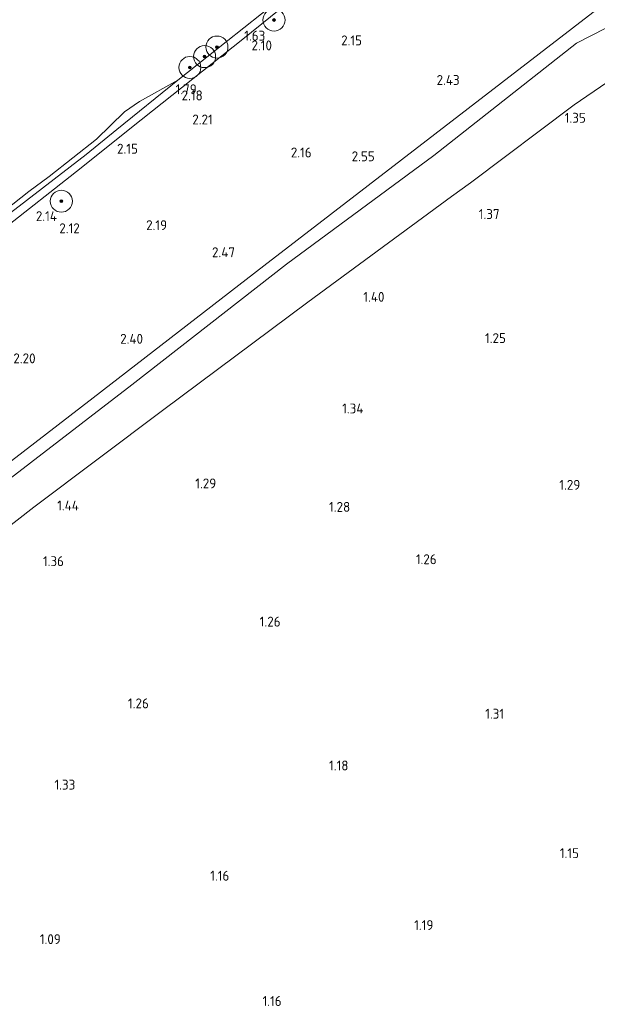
# Model space of a CAD drawing. Extents: x 130905 to 137824, y 412333 to 417928.
# Tile 143 of 256: x 133443 to 133547, y 414261 to 414439. Entities that reach past the tile are written whole.
import ezdxf
from ezdxf.enums import TextEntityAlignment as Align

# ---------------------------------------------------------------- set-up
doc = ezdxf.new("R2010")
doc.units = 0
for name, color, linetype, lineweight in [('B-ME-GR-BOOM-S', 90, 'Continuous', 25), ('B-ME-GR-GRAS-GV', 60, 'Continuous', 13), ('B-ME-GW-OPHOGING_KRUIN-G', 90, 'Continuous', 18), ('B-ME-GW-TALUD_KRUIN-G', 90, 'Continuous', 18), ('B-ME-GW-TALUD_TEEN-G', 90, 'Continuous', 18), ('B-ME-OB-BEKLEDING_STEEN-GV', 30, 'Continuous', 18), ('B-ME-OB-BEKLEDING_STORTSTEEN-GV', 30, 'Continuous', 18), ('B-ME-OB-OEVERVOORZIENING-G', 7, 'Continuous', 18), ('B-ME-OG-WATER_RIVIER-GV', 130, 'Continuous', 18), ('X-XX-AL-HOOGTELABEL-S', 7, 'Continuous', 25)]:
    doc.layers.add(name, color=color, linetype=linetype, lineweight=lineweight)
doc.styles.add('NLCS-ISO-ANNOTATIVE-T18', font='NLCS-ISO.ttf', dxfattribs={"height": 1.8})

# ---------------------------------------------------------------- blocks, each defined once
blk = doc.blocks.new('SAL-HOOGTELABEL-SO')
at = {"color": 0, "linetype": 'ByBlock', "lineweight": -2, "style": 'NLCS-ISO-ANNOTATIVE-T18'}
blk.add_attdef('HOOGTE', text='', height=1.8, dxfattribs=at).set_placement((2.79, 0), align=Align.RIGHT)
blk = doc.blocks.new('SGR-BOOM_01-SO')
at = {"linetype": 'ByBlock', "lineweight": 18}
h = blk.add_hatch(color=0, dxfattribs=at)
h.dxf.hatch_style = 1
edge = h.paths.add_edge_path()
edge.add_arc((0, 0), 0.25, 0, 360)
at = {"color": 0, "linetype": 'ByBlock', "lineweight": 18}
for radius in [2, 0.25]:
    blk.add_circle((0, 0), radius, dxfattribs=at)

msp = doc.modelspace()

# ---------------------------------------------------------------- linework, layer by layer
at = {"layer": 'B-ME-GR-GRAS-GV'}
for points in [[(133438.526, 414400.732, 1.595), (133453.664, 414412.572, 1.625), (133462.81, 414419.898, 1.606), (133482.952, 414435.947, 1.558), (133498.329, 414448.37, 1.467), (133516.063, 414462.628, 1.399), (133527.939, 414472.352, 1.312), (133530.457, 414468.511, 2.116), (133534.038, 414463.744, 2.383), (133546.68, 414445.459, 2.53), (133548.804, 414442.565, 2.556), (133549.777, 414441.346, 2.546), (133551.406, 414439.248, 2.314), (133543.449, 414435.236, 2.338), (133517.614, 414414.832, 2.273), (133490.896, 414395.131, 2.29), (133462.845, 414373.273, 2.32), (133435.206, 414352.034, 2.366)], [(133421.694, 414332.848, 1.678), (133445.072, 414351.083, 1.594), (133468.439, 414368.606, 1.519), (133494.779, 414388.265, 1.441), (133520.827, 414407.407, 1.449), (133524.229, 414409.852, 1.441), (133543.049, 414424.007, 1.431), (133556.021, 414432.918, 1.462)]]:
    msp.add_polyline3d(points, dxfattribs=at)
msp.add_polyline3d([(133366.13, 414289.815, 1.563), (133341.922, 414270.978, 1.57), (133337.455, 414276.406, 2.536), (133355.902, 414290.671, 2.47), (133373.246, 414303.98, 2.537), (133389.444, 414316.429, 2.542), (133408.309, 414331.275, 2.518), (133435.206, 414352.034, 2.366), (133462.845, 414373.273, 2.32), (133490.896, 414395.131, 2.29), (133517.614, 414414.832, 2.273), (133543.449, 414435.236, 2.338), (133551.406, 414439.248, 2.314), (133553.703, 414436.193, 1.906), (133556.021, 414432.918, 1.462), (133543.049, 414424.007, 1.431), (133524.229, 414409.852, 1.441), (133520.827, 414407.407, 1.449), (133494.779, 414388.265, 1.441), (133468.439, 414368.606, 1.519), (133445.072, 414351.083, 1.594), (133421.694, 414332.848, 1.678), (133392.922, 414309.971, 1.615)], close=True, dxfattribs=at)
at = {"layer": 'B-ME-GW-OPHOGING_KRUIN-G'}
msp.add_polyline3d([(133335.85, 414278.357, 2.551), (133355.888, 414293.629, 2.535), (133371.599, 414305.537, 2.553), (133390.457, 414319.825, 2.559), (133410.651, 414336.207, 2.543), (133424.811, 414347.031, 2.455), (133455.809, 414370.914, 2.48), (133486.807, 414394.798, 2.506), (133517.806, 414418.681, 2.531), (133548.804, 414442.565, 2.556), (133561.127, 414452.81, 2.495), (133576.405, 414464.523, 2.621), (133590.52, 414475.506, 2.588), (133601.454, 414484.39, 2.619), (133619.908, 414500.28, 2.602), (133632.993, 414511.57, 2.617), (133638.283, 414516.785, 2.574)], dxfattribs=at)
at = {"layer": 'B-ME-GW-TALUD_KRUIN-G'}
for points in [[(133402.784, 414373.148, 1.383), (133409.766, 414378.438, 1.45), (133422.251, 414388.082, 1.429), (133438.526, 414400.732, 1.595), (133453.664, 414412.572, 1.625), (133462.81, 414419.898, 1.606), (133482.952, 414435.947, 1.558), (133498.329, 414448.37, 1.467), (133516.063, 414462.628, 1.399), (133527.939, 414472.352, 1.312), (133532.671, 414472.444, 1.987), (133535.012, 414473.288, 2.075), (133551.948, 414485.151, 2.06), (133567.229, 414496.701, 2.186), (133581.077, 414507.753, 2.074), (133594.891, 414518.988, 2.136), (133610.139, 414531.927, 2.161), (133620.835, 414539.459, 2.161)], [(133641.071, 414512.634, 2.424), (133618.388, 414493.378, 2.38), (133588.992, 414470.037, 2.319), (133569.325, 414454.137, 2.28), (133554.576, 414442.73, 2.257), (133552.546, 414440.464, 2.27), (133551.406, 414439.248, 2.314), (133543.449, 414435.236, 2.338), (133517.614, 414414.832, 2.273), (133490.896, 414395.131, 2.29), (133462.845, 414373.273, 2.32), (133435.206, 414352.034, 2.366), (133408.309, 414331.275, 2.518), (133389.444, 414316.429, 2.542), (133373.246, 414303.98, 2.537), (133355.902, 414290.671, 2.47), (133337.455, 414276.406, 2.536)]]:
    msp.add_polyline3d(points, dxfattribs=at)
at = {"layer": 'B-ME-GW-TALUD_TEEN-G'}
msp.add_polyline3d([(133646.493, 414505.447, 1.344), (133634.712, 414496.767, 1.416), (133621.55, 414484.875, 1.334), (133607.92, 414473.137, 1.212), (133595.82, 414463.113, 1.204), (133575.453, 414447.935, 1.252), (133560.716, 414437.047, 1.327), (133556.021, 414432.918, 1.462), (133543.049, 414424.007, 1.431), (133524.229, 414409.852, 1.441), (133520.827, 414407.407, 1.449), (133494.779, 414388.265, 1.441), (133468.439, 414368.606, 1.519), (133445.072, 414351.083, 1.594), (133421.694, 414332.848, 1.678), (133392.922, 414309.971, 1.615), (133366.13, 414289.815, 1.563), (133341.922, 414270.978, 1.57)], dxfattribs=at)
at = {"layer": 'B-ME-OB-BEKLEDING_STEEN-GV'}
msp.add_polyline3d([(133440.859, 414404.43, 1), (133454.566, 414414.99, 1), (133460.103, 414419.569, 1), (133471.219, 414428.522, 1), (133479.98, 414435.444, 1), (133492.783, 414445.648, 1), (133500.144, 414451.545, 1), (133509.628, 414459.019, 1), (133520.638, 414467.665, 1), (133527.518, 414473.327, 1), (133527.939, 414472.352, 1.312), (133516.063, 414462.628, 1.399), (133498.329, 414448.37, 1.467), (133482.952, 414435.947, 1.558), (133462.81, 414419.898, 1.606), (133453.664, 414412.572, 1.625), (133438.526, 414400.732, 1.595)], dxfattribs=at)
at = {"layer": 'B-ME-OB-BEKLEDING_STORTSTEEN-GV'}
msp.add_polyline3d([(133438.287, 414403.686, 1), (133444.2, 414408.308, 1), (133447.839, 414411.023, 1), (133456.451, 414417.787, 1), (133461.523, 414422.736, 1), (133464.254, 414424.638, 1), (133471.219, 414428.522, 1), (133460.103, 414419.569, 1), (133454.566, 414414.99, 1), (133440.859, 414404.43, 1)], dxfattribs=at)
at = {"layer": 'B-ME-OB-OEVERVOORZIENING-G'}
msp.add_polyline3d([(133616.413, 414545.246, 1), (133607.897, 414537.966, 1), (133604.578, 414535.359, 1), (133598.387, 414530.394, 1), (133587.137, 414521.109, 1), (133575.486, 414511.712, 1), (133563.551, 414502.259, 1), (133545.858, 414487.885, 1), (133535.51, 414479.674, 1), (133527.518, 414473.327, 1), (133520.638, 414467.665, 1), (133509.628, 414459.019, 1), (133500.144, 414451.545, 1), (133492.783, 414445.648, 1), (133479.98, 414435.444, 1), (133471.219, 414428.522, 1), (133464.254, 414424.638, 1), (133461.523, 414422.736, 1), (133456.451, 414417.787, 1), (133447.839, 414411.023, 1), (133444.2, 414408.308, 1), (133438.287, 414403.686, 1)], dxfattribs=at)
at = {"layer": 'B-ME-OG-WATER_RIVIER-GV'}
msp.add_polyline3d([(133492.783, 414445.648, 1), (133479.98, 414435.444, 1), (133471.219, 414428.522, 1), (133464.254, 414424.638, 1), (133461.523, 414422.736, 1), (133456.451, 414417.787, 1), (133447.839, 414411.023, 1), (133444.2, 414408.308, 1), (133438.287, 414403.686, 1)], dxfattribs=at)

# ---------------------------------------------------------------- block references
at = {"layer": 'B-ME-GR-BOOM-S'}
for p in [(133488.629, 414439.403, 1.576), (133478.284, 414434.502, 1), (133476.034, 414432.778, 1), (133473.371, 414430.795, 1), (133450.07, 414406.55, 1.999)]:
    msp.add_blockref('SGR-BOOM_01-SO', p, dxfattribs=at)
at = {"layer": 'X-XX-AL-HOOGTELABEL-S'}
for p, values in [((133484.256, 414435.665, 1.626), {'HOOGTE': '1.63'}), ((133485.468, 414433.904, 2.102), {'HOOGTE': '2.10'}), ((133501.798, 414434.808, 2.152), {'HOOGTE': '2.15'}), ((133471.829, 414425.941, 1.789), {'HOOGTE': '1.79'}), ((133519.499, 414427.627, 2.426), {'HOOGTE': '2.43'}), ((133472.918, 414424.83, 2.176), {'HOOGTE': '2.18'}), ((133542.378, 414420.766, 1.352), {'HOOGTE': '1.35'}), ((133474.734, 414420.466, 2.214), {'HOOGTE': '2.21'}), ((133461.164, 414415.163, 2.154), {'HOOGTE': '2.15'}), ((133492.669, 414414.482, 2.164), {'HOOGTE': '2.16'}), ((133504.103, 414413.792, 2.546), {'HOOGTE': '2.55'}), ((133446.483, 414402.935, 2.142), {'HOOGTE': '2.14'}), ((133526.744, 414403.31, 1.371), {'HOOGTE': '1.37'}), ((133466.455, 414401.297, 2.189), {'HOOGTE': '2.19'}), ((133450.623, 414400.737, 2.121), {'HOOGTE': '2.12'}), ((133478.772, 414396.387, 2.467), {'HOOGTE': '2.47'}), ((133505.866, 414388.3, 1.396), {'HOOGTE': '1.40'}), ((133462.087, 414380.69, 2.402), {'HOOGTE': '2.40'}), ((133527.883, 414380.816, 1.252), {'HOOGTE': '1.25'}), ((133442.604, 414377.144, 2.204), {'HOOGTE': '2.20'}), ((133502.057, 414368.053, 1.339), {'HOOGTE': '1.34'}), ((133475.36, 414354.462, 1.289), {'HOOGTE': '1.29'}), ((133541.372, 414354.211, 1.289), {'HOOGTE': '1.29'}), ((133450.46, 414350.452, 1.44), {'HOOGTE': '1.44'}), ((133499.656, 414350.213, 1.278), {'HOOGTE': '1.28'}), ((133447.749, 414340.366, 1.364), {'HOOGTE': '1.36'}), ((133515.337, 414340.72, 1.264), {'HOOGTE': '1.26'}), ((133487.032, 414329.405, 1.264), {'HOOGTE': '1.26'}), ((133463.138, 414314.576, 1.264), {'HOOGTE': '1.26'}), ((133527.565, 414312.696, 1.314), {'HOOGTE': '1.31'}), ((133499.342, 414303.31, 1.179), {'HOOGTE': '1.18'}), ((133449.809, 414299.836, 1.332), {'HOOGTE': '1.33'}), ((133541.14, 414287.413, 1.152), {'HOOGTE': '1.15'}), ((133477.737, 414283.321, 1.164), {'HOOGTE': '1.16'}), ((133514.742, 414274.368, 1.189), {'HOOGTE': '1.19'}), ((133447.182, 414271.817, 1.089), {'HOOGTE': '1.09'}), ((133487.225, 414260.605, 1.164), {'HOOGTE': '1.16'})]:
    msp.add_blockref('SAL-HOOGTELABEL-SO', p, dxfattribs=at).add_auto_attribs(values)

doc.saveas('drawing.dxf')
